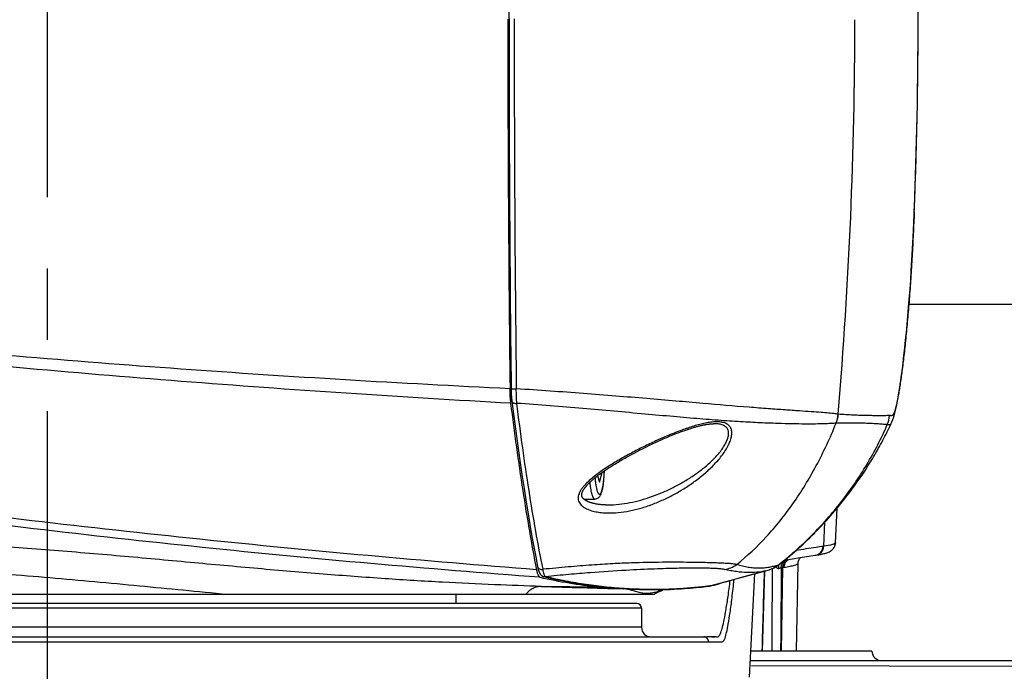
# Model space of a CAD drawing. Header units: millimetres. Extents: x 5828 to 6704, y 123 to 421.
# Tile 41 of 256: x 6409.31 to 6414.49, y 185.85 to 189.28. Entities that reach past the tile are written whole.
import ezdxf
from ezdxf import colors
from ezdxf.entities.mleader import LeaderData, LeaderLine
from ezdxf.math import Vec2, Vec3

# ---------------------------------------------------------------- set-up
doc = ezdxf.new("R2010")
doc.units = ezdxf.units.MM
doc.linetypes.add('CENTER', pattern=[0.6, 0.375, -0.075, 0.075, -0.075])
for name, color, linetype in [('中心线', 7, 'Continuous'), ('外形图', 7, 'Continuous'), ('多重引线', 7, 'Continuous')]:
    doc.layers.add(name, color=color, linetype=linetype)
doc.styles.get("Standard").update_dxf_attribs({"font": 'msyh.ttc'})

msp = doc.modelspace()

# ---------------------------------------------------------------- linework, layer by layer
at = {"layer": '中心线', "linetype": 'CENTER', "ltscale": 5}
msp.add_line((6409.4545, 182.3461), (6409.4545, 196.4975), dxfattribs=at)
at = {"layer": '外形图', "linetype": 'ByBlock'}
for p, q in [((6411.8826, 189.4479), (6411.8825, 189.2037)), ((6414.0351, 189.271), (6414.0349, 189.271)), ((6411.8825, 189.2037), (6411.8827, 188.9599)), ((6411.8827, 188.9599), (6411.8833, 188.7167)), ((6411.8833, 188.7167), (6411.8842, 188.4738)), ((6411.8842, 188.4738), (6411.8856, 188.2309)), ((6414.0122, 188.2135), (6414.0174, 188.3428)), ((6411.8856, 188.2309), (6411.8873, 187.9877)), ((6414.0146, 188.2707), (6414.0144, 188.2707)), ((6414.0086, 188.1362), (6414.0122, 188.2135)), ((6414.0055, 188.0747), (6414.0086, 188.1362)), ((6414.0022, 188.0149), (6414.0055, 188.0747)), ((6411.8873, 187.9877), (6411.8893, 187.7443)), ((6413.999, 187.9616), (6414.0022, 188.0149)), ((6413.9957, 187.9115), (6413.999, 187.9616)), ((6413.9883, 187.8104), (6413.9922, 187.8619)), ((6413.9922, 187.8619), (6413.9957, 187.9115)), ((6413.9848, 187.7659), (6413.9883, 187.8104)), ((6413.9809, 187.7207), (6413.9848, 187.7659)), ((6413.9862, 187.7836), (6415.4877, 187.7836)), ((6413.9862, 187.7836), (6415.4798, 187.7836)), ((6411.8893, 187.7443), (6411.8918, 187.5011)), ((6413.977, 187.6767), (6413.9809, 187.7207)), ((6413.973, 187.6346), (6413.977, 187.6767)), ((6413.969, 187.5945), (6413.973, 187.6346)), ((6413.9618, 187.527), (6413.965, 187.5563)), ((6413.965, 187.5563), (6413.969, 187.5945)), ((6411.8918, 187.5011), (6411.8936, 187.3373)), ((6413.9553, 187.4716), (6413.9585, 187.4989)), ((6413.9585, 187.4989), (6413.9618, 187.527)), ((6413.9519, 187.4449), (6413.9553, 187.4716)), ((6413.9432, 187.3806), (6413.9459, 187.3995)), ((6413.9459, 187.3995), (6413.9485, 187.4187)), ((6413.9485, 187.4187), (6413.9519, 187.4449)), ((6413.9352, 187.3276), (6413.9379, 187.3447)), ((6413.9379, 187.3447), (6413.9406, 187.3623)), ((6413.9406, 187.3623), (6413.9432, 187.3806)), ((6411.8936, 187.3373), (6411.8937, 187.3333)), ((6411.8937, 187.3333), (6411.8938, 187.3292)), ((6411.8938, 187.3292), (6411.8939, 187.3252)), ((6411.8939, 187.3252), (6411.894, 187.3212)), ((6411.894, 187.3212), (6411.8942, 187.3172)), ((6411.8942, 187.3172), (6411.8944, 187.3132)), ((6411.8944, 187.3132), (6411.8946, 187.3092)), ((6411.8946, 187.3092), (6411.8948, 187.3052)), ((6411.8948, 187.3052), (6411.8951, 187.3013)), ((6411.8951, 187.3013), (6411.8954, 187.2974)), ((6411.8954, 187.2974), (6411.8957, 187.2935)), ((6411.8957, 187.2935), (6411.896, 187.2897)), ((6413.9279, 187.2847), (6413.9297, 187.2952)), ((6413.9297, 187.2952), (6413.9316, 187.3058)), ((6413.9316, 187.3058), (6413.9334, 187.3166)), ((6413.9334, 187.3166), (6413.9352, 187.3276)), ((6411.896, 187.2897), (6411.8964, 187.2859)), ((6411.8964, 187.2859), (6411.8967, 187.2821)), ((6411.8967, 187.2821), (6411.8971, 187.2784)), ((6411.8978, 187.2729), (6411.9078, 187.1935)), ((6413.924, 187.2645), (6413.926, 187.2745)), ((6413.926, 187.2745), (6413.9279, 187.2847)), ((6411.9078, 187.1935), (6411.9181, 187.1152)), ((6412.959, 187.1548), (6412.9576, 187.1548)), ((6411.9181, 187.1152), (6411.9286, 187.038)), ((6412.7123, 187.0826), (6412.7263, 187.0885)), ((6412.7263, 187.0885), (6412.7399, 187.0941)), ((6412.7399, 187.0941), (6412.7531, 187.0994)), ((6411.9286, 187.038), (6411.9394, 186.962)), ((6412.5889, 187.0252), (6412.6051, 187.0333)), ((6412.6051, 187.0333), (6412.6212, 187.0411)), ((6412.6212, 187.0411), (6412.6371, 187.0487)), ((6412.6371, 187.0487), (6412.6527, 187.056)), ((6412.6527, 187.056), (6412.6681, 187.0631)), ((6412.6681, 187.0631), (6412.6832, 187.0699)), ((6412.6832, 187.0699), (6412.6979, 187.0764)), ((6412.6979, 187.0764), (6412.7123, 187.0826)), ((6412.5084, 186.9829), (6412.5242, 186.9916)), ((6412.5242, 186.9916), (6412.5402, 187.0001)), ((6412.5402, 187.0001), (6412.5564, 187.0086)), ((6412.5564, 187.0086), (6412.5726, 187.017)), ((6412.5726, 187.017), (6412.5889, 187.0252)), ((6411.9394, 186.962), (6411.9504, 186.8873)), ((6411.9504, 186.8873), (6411.9616, 186.8137)), ((6412.3484, 186.8809), (6412.3586, 186.847)), ((6412.3586, 186.847), (6412.3716, 186.8903)), ((6412.3716, 186.8903), (6412.3609, 186.8903)), ((6412.3716, 186.8903), (6412.3716, 186.8981)), ((6411.9616, 186.8137), (6411.973, 186.7415)), ((6411.973, 186.7415), (6411.9847, 186.6707)), ((6412.2759, 186.7586), (6412.334, 186.7586)), ((6412.39, 186.7276), (6412.3908, 186.7275)), ((6411.9847, 186.6707), (6411.9965, 186.6012)), ((6413.6007, 186.5286), (6413.6093, 186.7111)), ((6413.5389, 186.51), (6413.5449, 186.6373)), ((6411.9965, 186.6012), (6412.0086, 186.5332)), ((6413.4644, 186.5546), (6413.4765, 186.5665)), ((6413.4765, 186.5665), (6413.4891, 186.579)), ((6412.0086, 186.5332), (6412.0167, 186.4888)), ((6413.4179, 186.5106), (6413.4294, 186.5213)), ((6413.4294, 186.5213), (6413.441, 186.5321)), ((6413.441, 186.5321), (6413.4526, 186.5432)), ((6413.4526, 186.5432), (6413.4644, 186.5546)), ((6412.0167, 186.4888), (6412.0249, 186.445)), ((6413.3587, 186.4587), (6413.3709, 186.4691)), ((6413.3709, 186.4691), (6413.3829, 186.4794)), ((6413.3829, 186.4794), (6413.3947, 186.4898)), ((6413.3947, 186.4898), (6413.4063, 186.5002)), ((6413.4063, 186.5002), (6413.4179, 186.5106)), ((6413.4936, 186.4624), (6413.4974, 186.463)), ((6412.0249, 186.445), (6412.0332, 186.402)), ((6413.305, 186.415), (6413.3137, 186.4219)), ((6413.3334, 186.4377), (6413.3462, 186.4482)), ((6413.3462, 186.4482), (6413.3587, 186.4587)), ((6413.3956, 185.9586), (6413.4037, 186.4212)), ((6412.9332, 186.3004), (6413.2123, 186.3758)), ((6413.1006, 186.3454), (6413.1713, 186.3647)), ((6413.1479, 185.8216), (6413.1763, 186.366)), ((6413.2123, 186.3758), (6413.2336, 186.3814)), ((6413.2157, 185.9586), (6413.228, 186.38)), ((6413.2336, 186.3814), (6413.2451, 186.3846)), ((6413.2451, 186.3846), (6413.2507, 186.3863)), ((6413.2507, 186.3863), (6413.2541, 186.3874)), ((6413.3164, 185.9586), (6413.3239, 186.3986)), ((6413.3239, 186.3986), (6413.3295, 186.3994)), ((6412.9684, 186.3078), (6412.9863, 186.3131)), ((6412.9863, 186.3131), (6413.0054, 186.3187)), ((6413.0054, 186.3187), (6413.022, 186.3234)), ((6413.022, 186.3234), (6413.0525, 186.3321)), ((6413.0525, 186.3321), (6413.1006, 186.3454)), ((6406.3234, 186.2586), (6412.6482, 186.2586)), ((6411.6045, 186.2086), (6411.6045, 186.2586)), ((6412.6897, 186.2785), (6412.6907, 186.2788)), ((6412.5545, 186.2086), (6406.3545, 186.2086)), ((6412.5795, 186.1836), (6406.3295, 186.1836)), ((6412.5795, 186.1836), (6412.5795, 186.0836)), ((6412.5795, 186.0836), (6406.3295, 186.0836)), ((6406.2436, 186.0072), (6412.9326, 186.0072)), ((6406.2686, 186.0336), (6412.925, 186.0337)), ((6412.9077, 186.0336), (6412.9217, 186.0337)), ((6412.9217, 186.0337), (6412.9236, 186.0337)), ((6412.925, 186.0337), (6412.9236, 186.0337)), ((6412.9496, 186.0333), (6412.925, 186.0337)), ((6412.9652, 186.0337), (6412.9333, 186.0336)), ((6412.9496, 186.0333), (6412.95, 186.0333)), ((6412.9652, 186.0337), (6412.9648, 186.0337)), ((6412.9731, 186.0335), (6412.9652, 186.0337)), ((6413.7921, 185.9586), (6413.1551, 185.9586)), ((6413.1525, 185.9086), (6414.832, 185.9086)), ((6413.1585, 185.8834), (6414.8561, 185.8775))]:
    msp.add_line(p, q, dxfattribs=at)
for points in [[(6414.0351, 189.271), (6414.035, 189.3431), (6414.0347, 189.4155), (6414.0342, 189.4879), (6414.0335, 189.5603), (6414.0326, 189.6325), (6414.0315, 189.7043), (6414.0301, 189.7757), (6414.0286, 189.8465), (6414.0269, 189.9169), (6414.025, 189.9872), (6414.0229, 190.0576), (6414.0205, 190.1282), (6414.018, 190.1994), (6414.0144, 190.2914)], [(6414.0174, 188.3428), (6414.02, 188.4141), (6414.0223, 188.4849), (6414.0245, 188.5554), (6414.0265, 188.6257), (6414.0282, 188.6961), (6414.0298, 188.7669), (6414.0312, 188.8382), (6414.0323, 188.91), (6414.0333, 188.9821), (6414.0341, 189.0544), (6414.0346, 189.1267), (6414.035, 189.199), (6414.0351, 189.271)], [(6411.8971, 187.2784), (6411.8973, 187.2765), (6411.8978, 187.2729)], [(6413.8943, 187.1598), (6413.8951, 187.1616), (6413.896, 187.1636), (6413.8969, 187.1656), (6413.8978, 187.1677), (6413.8986, 187.1698), (6413.8994, 187.1719), (6413.9002, 187.1739), (6413.901, 187.1761), (6413.9019, 187.1783), (6413.9027, 187.1806), (6413.9035, 187.1831), (6413.9044, 187.1856), (6413.9053, 187.1882), (6413.9062, 187.191), (6413.907, 187.1938), (6413.9079, 187.1967), (6413.9088, 187.1998), (6413.9097, 187.203), (6413.9107, 187.2063), (6413.9116, 187.2097), (6413.9126, 187.2133), (6413.9135, 187.2171), (6413.9145, 187.221), (6413.9155, 187.2251), (6413.9166, 187.2295), (6413.9176, 187.2342), (6413.9187, 187.2391), (6413.9199, 187.2442), (6413.921, 187.2494), (6413.922, 187.2546), (6413.924, 187.2645)], [(6412.7531, 187.0994), (6412.7658, 187.1044), (6412.772, 187.1068), (6412.7782, 187.1092), (6412.7842, 187.1114), (6412.7901, 187.1136), (6412.7959, 187.1157), (6412.8016, 187.1178), (6412.8072, 187.1198), (6412.8127, 187.1217), (6412.818, 187.1235), (6412.8233, 187.1253), (6412.8285, 187.127), (6412.8336, 187.1287), (6412.8385, 187.1303), (6412.8434, 187.1318), (6412.8482, 187.1333), (6412.8529, 187.1347), (6412.8574, 187.136), (6412.8619, 187.1373), (6412.8663, 187.1385), (6412.8706, 187.1397), (6412.8748, 187.1409), (6412.8789, 187.1419), (6412.8829, 187.143), (6412.8869, 187.1439), (6412.8907, 187.1448), (6412.8945, 187.1457), (6412.8981, 187.1465), (6412.9017, 187.1473), (6412.9052, 187.1481), (6412.9087, 187.1488), (6412.912, 187.1494), (6412.9153, 187.15), (6412.9184, 187.1506), (6412.9215, 187.1511), (6412.9246, 187.1516), (6412.9275, 187.152), (6412.9304, 187.1524), (6412.9332, 187.1528), (6412.936, 187.1532), (6412.9387, 187.1535), (6412.9413, 187.1537), (6412.9438, 187.154), (6412.9463, 187.1542), (6412.9487, 187.1544), (6412.951, 187.1545), (6412.9533, 187.1546), (6412.9555, 187.1547), (6412.9576, 187.1548)], [(6413.4891, 186.579), (6413.4955, 186.5855), (6413.5021, 186.5923), (6413.509, 186.5994), (6413.5161, 186.6068), (6413.5235, 186.6146), (6413.5312, 186.6227), (6413.5391, 186.6313), (6413.5474, 186.6403), (6413.5561, 186.6498), (6413.5651, 186.6599), (6413.5746, 186.6707), (6413.5848, 186.6823), (6413.5955, 186.6948), (6413.6064, 186.7077), (6413.6171, 186.7205), (6413.6273, 186.733), (6413.637, 186.745), (6413.6463, 186.7567), (6413.6553, 186.7681), (6413.6639, 186.7793), (6413.6722, 186.7902), (6413.6803, 186.801), (6413.6883, 186.8117), (6413.696, 186.8222), (6413.7036, 186.8327), (6413.7111, 186.8432), (6413.7184, 186.8536), (6413.7257, 186.864), (6413.7328, 186.8745), (6413.7399, 186.8849), (6413.7469, 186.8954), (6413.7539, 186.9059), (6413.7607, 186.9165), (6413.7675, 186.9271), (6413.7743, 186.9377), (6413.7809, 186.9483), (6413.7875, 186.959), (6413.794, 186.9698), (6413.8004, 186.9805), (6413.8068, 186.9913), (6413.813, 187.0021), (6413.8192, 187.0129), (6413.8254, 187.0238), (6413.8314, 187.0347), (6413.8374, 187.0456), (6413.8433, 187.0565), (6413.8491, 187.0675), (6413.8548, 187.0785), (6413.8604, 187.0895), (6413.866, 187.1005), (6413.8714, 187.1115), (6413.8768, 187.1225), (6413.8821, 187.1335), (6413.8873, 187.1445), (6413.8924, 187.1556), (6413.8943, 187.1598)], [(6412.39, 186.7276), (6412.3857, 186.7277), (6412.3812, 186.7279), (6412.3768, 186.7281), (6412.3725, 186.7284), (6412.3683, 186.7288), (6412.3642, 186.7292), (6412.3602, 186.7296), (6412.3563, 186.73), (6412.3525, 186.7305), (6412.3488, 186.7311), (6412.3452, 186.7316), (6412.3418, 186.7322), (6412.3384, 186.7329), (6412.3351, 186.7335), (6412.332, 186.7342), (6412.3289, 186.7349), (6412.326, 186.7356), (6412.3231, 186.7363), (6412.3204, 186.7371), (6412.3177, 186.7378), (6412.3151, 186.7386), (6412.3127, 186.7394), (6412.3104, 186.7401), (6412.3081, 186.7409), (6412.3059, 186.7417), (6412.3038, 186.7426), (6412.3017, 186.7434), (6412.2998, 186.7442), (6412.298, 186.745), (6412.2962, 186.7458), (6412.2945, 186.7466), (6412.2929, 186.7474), (6412.2913, 186.7482), (6412.2898, 186.749), (6412.2884, 186.7498), (6412.2871, 186.7506), (6412.2858, 186.7514), (6412.2845, 186.7521), (6412.2834, 186.7529), (6412.2822, 186.7537), (6412.2812, 186.7544), (6412.2801, 186.7552), (6412.2791, 186.7559), (6412.2782, 186.7567), (6412.2773, 186.7574), (6412.2765, 186.7581), (6412.2757, 186.7588), (6412.2749, 186.7595), (6412.2742, 186.7602), (6412.2735, 186.7609), (6412.2729, 186.7616), (6412.2722, 186.7623), (6412.2716, 186.763), (6412.2711, 186.7637), (6412.2705, 186.7644), (6412.27, 186.7651), (6412.2695, 186.7658), (6412.2691, 186.7665), (6412.2686, 186.7672), (6412.2682, 186.7679), (6412.2678, 186.7686), (6412.2675, 186.7694), (6412.2671, 186.7701), (6412.2668, 186.7709), (6412.2665, 186.7717), (6412.2662, 186.7725), (6412.266, 186.7733), (6412.2658, 186.7741), (6412.2656, 186.7749), (6412.2654, 186.7757), (6412.2653, 186.7765), (6412.2652, 186.7772), (6412.2652, 186.778), (6412.2651, 186.7787), (6412.2651, 186.7795), (6412.2651, 186.7802), (6412.2651, 186.7809), (6412.2652, 186.7816), (6412.2652, 186.7824), (6412.2653, 186.7831), (6412.2654, 186.7838), (6412.2655, 186.7845), (6412.2656, 186.7853), (6412.2658, 186.786), (6412.2659, 186.7868), (6412.2661, 186.7876), (6412.2663, 186.7884), (6412.2665, 186.7892), (6412.2668, 186.7901), (6412.267, 186.7909), (6412.2673, 186.7918), (6412.2676, 186.7926), (6412.2679, 186.7935), (6412.2683, 186.7944), (6412.2687, 186.7954), (6412.2691, 186.7963), (6412.2695, 186.7973), (6412.27, 186.7983), (6412.2705, 186.7994), (6412.271, 186.8004), (6412.2715, 186.8015), (6412.2721, 186.8026), (6412.2728, 186.8038), (6412.2734, 186.8049), (6412.2741, 186.8061), (6412.2749, 186.8074), (6412.2757, 186.8087), (6412.2765, 186.81), (6412.2774, 186.8113), (6412.2783, 186.8126), (6412.2793, 186.814), (6412.2803, 186.8155), (6412.2814, 186.817), (6412.2825, 186.8185), (6412.2837, 186.8201), (6412.285, 186.8217), (6412.2863, 186.8233), (6412.2877, 186.825), (6412.2892, 186.8267), (6412.2907, 186.8285), (6412.2923, 186.8303), (6412.294, 186.8322), (6412.2958, 186.8341), (6412.2976, 186.8361), (6412.2996, 186.8382), (6412.3016, 186.8402), (6412.3037, 186.8424), (6412.306, 186.8446), (6412.3083, 186.8468), (6412.3107, 186.8491), (6412.3133, 186.8515), (6412.316, 186.854), (6412.3187, 186.8565), (6412.3216, 186.859), (6412.3247, 186.8616), (6412.3278, 186.8643), (6412.3311, 186.8671), (6412.3345, 186.8699), (6412.3381, 186.8728), (6412.3418, 186.8758), (6412.3456, 186.8788), (6412.3497, 186.8819), (6412.3538, 186.8851), (6412.3581, 186.8883), (6412.3626, 186.8916), (6412.3672, 186.895), (6412.372, 186.8984), (6412.3769, 186.9019), (6412.3821, 186.9055), (6412.3873, 186.9091), (6412.3928, 186.9128), (6412.3984, 186.9166), (6412.4042, 186.9204), (6412.4102, 186.9243), (6412.4163, 186.9283), (6412.4226, 186.9323), (6412.429, 186.9363), (6412.4356, 186.9404), (6412.4423, 186.9445), (6412.4491, 186.9487), (6412.4561, 186.9529), (6412.4633, 186.9571), (6412.4705, 186.9614), (6412.4779, 186.9657), (6412.4854, 186.97), (6412.493, 186.9743), (6412.5007, 186.9786), (6412.5084, 186.9829)], [(6413.4974, 186.463), (6413.5053, 186.4643), (6413.5132, 186.4657), (6413.5205, 186.467), (6413.5273, 186.4684), (6413.5336, 186.4697), (6413.5395, 186.4711), (6413.5449, 186.4725), (6413.5499, 186.474), (6413.5547, 186.4755), (6413.5594, 186.4772), (6413.5639, 186.4791), (6413.5685, 186.4813), (6413.5733, 186.484), (6413.5782, 186.4873), (6413.5834, 186.4917), (6413.5886, 186.4973), (6413.5935, 186.5044), (6413.5975, 186.513), (6413.6, 186.5224), (6413.6007, 186.5287)], [(6413.2541, 186.3874), (6413.2571, 186.3884), (6413.2601, 186.3895), (6413.2631, 186.3907), (6413.266, 186.3919), (6413.2689, 186.3932), (6413.2718, 186.3945), (6413.2746, 186.3958), (6413.2773, 186.3972), (6413.2801, 186.3986), (6413.2828, 186.4001), (6413.2854, 186.4016), (6413.288, 186.4032), (6413.2905, 186.4048), (6413.293, 186.4064), (6413.2955, 186.408), (6413.298, 186.4097), (6413.3003, 186.4114), (6413.3027, 186.4132), (6413.305, 186.415)], [(6413.3137, 186.4219), (6413.3204, 186.4272), (6413.3334, 186.4377)], [(6413.3334, 186.4377), (6413.4141, 186.4506), (6413.4936, 186.4624)], [(6413.4037, 186.4212), (6413.4044, 186.4284), (6413.4067, 186.437), (6413.4103, 186.4443), (6413.4142, 186.4498), (6413.4151, 186.4507)], [(6412.0332, 186.402), (6412.0335, 186.4004), (6412.0338, 186.3989), (6412.0341, 186.3973), (6412.0345, 186.3957), (6412.0348, 186.3942), (6412.0352, 186.3926), (6412.0356, 186.391), (6412.036, 186.3895), (6412.0364, 186.3879), (6412.0368, 186.3863), (6412.0373, 186.3848), (6412.0378, 186.3832), (6412.0383, 186.3816), (6412.0388, 186.38), (6412.0394, 186.3785), (6412.04, 186.3769), (6412.0406, 186.3754), (6412.0412, 186.374), (6412.0417, 186.3727), (6412.0423, 186.3715), (6412.0429, 186.3703), (6412.0434, 186.3693), (6412.044, 186.3683), (6412.0445, 186.3673), (6412.0451, 186.3664), (6412.0457, 186.3655), (6412.0462, 186.3646), (6412.0468, 186.3638), (6412.0473, 186.363), (6412.0479, 186.3623), (6412.0485, 186.3616), (6412.0491, 186.3609), (6412.0497, 186.3602), (6412.0503, 186.3595), (6412.0509, 186.3589), (6412.0515, 186.3583), (6412.0521, 186.3578), (6412.0527, 186.3572), (6412.0533, 186.3567), (6412.0539, 186.3562), (6412.0545, 186.3557), (6412.0551, 186.3552), (6412.0558, 186.3548), (6412.0564, 186.3543), (6412.0571, 186.3539), (6412.0577, 186.3535), (6412.0584, 186.3532), (6412.0591, 186.3528), (6412.0597, 186.3525), (6412.0604, 186.3521), (6412.0611, 186.3518), (6412.0618, 186.3515), (6412.0625, 186.3513), (6412.0632, 186.351), (6412.0639, 186.3508), (6412.0647, 186.3505), (6412.0654, 186.3503), (6412.0661, 186.3502)], [(6412.0661, 186.3502), (6412.0901, 186.3446), (6412.1142, 186.3393), (6412.1382, 186.3342), (6412.1622, 186.3293), (6412.1862, 186.3247), (6412.2102, 186.3203), (6412.2341, 186.3162), (6412.258, 186.3123), (6412.2819, 186.3086), (6412.3058, 186.3052), (6412.3297, 186.302), (6412.3535, 186.299), (6412.3774, 186.2963), (6412.4012, 186.2938), (6412.4251, 186.2916), (6412.4489, 186.2896), (6412.4728, 186.2878), (6412.4968, 186.2862), (6412.5207, 186.2849), (6412.5447, 186.2838), (6412.5687, 186.283), (6412.5927, 186.2824), (6412.6167, 186.282), (6412.6407, 186.2818), (6412.6643, 186.2819), (6412.6875, 186.2822)], [(6412.9304, 186.2998), (6412.9372, 186.3008), (6412.9438, 186.302), (6412.9502, 186.3033), (6412.9565, 186.3047), (6412.9625, 186.3062), (6412.9684, 186.3078)], [(6412.6482, 186.2586), (6412.649, 186.2592), (6412.6505, 186.2602), (6412.6519, 186.2611), (6412.6533, 186.262), (6412.6547, 186.2628), (6412.656, 186.2637), (6412.6574, 186.2645), (6412.6587, 186.2652), (6412.66, 186.266), (6412.6613, 186.2667), (6412.6626, 186.2673), (6412.6638, 186.268), (6412.665, 186.2686), (6412.6662, 186.2692), (6412.6674, 186.2698), (6412.6686, 186.2704), (6412.6697, 186.2709), (6412.6709, 186.2714), (6412.672, 186.2719), (6412.6731, 186.2724), (6412.6742, 186.2729), (6412.6752, 186.2733), (6412.6763, 186.2738), (6412.6773, 186.2742), (6412.6783, 186.2746), (6412.6794, 186.275), (6412.6803, 186.2754), (6412.6813, 186.2757), (6412.6823, 186.2761), (6412.6833, 186.2764), (6412.6842, 186.2767), (6412.6851, 186.2771), (6412.6861, 186.2774), (6412.687, 186.2777), (6412.6879, 186.2779), (6412.6888, 186.2782), (6412.6897, 186.2785)], [(6412.6875, 186.2822), (6412.7098, 186.2827), (6412.7309, 186.2834), (6412.751, 186.2843), (6412.77, 186.2853), (6412.7882, 186.2864), (6412.8056, 186.2876), (6412.8222, 186.2889), (6412.8381, 186.2902), (6412.8816, 186.2941)], [(6412.8816, 186.2941), (6412.8948, 186.2953), (6412.9074, 186.2967), (6412.9193, 186.2982), (6412.9304, 186.2998)]]:
    msp.add_lwpolyline(points, dxfattribs=at)
for centre, radius, start, end in [((6389.2614, 189.2794), 24.7735, 359.9806, 2.29475), ((6570.4025, 189.2712), 158.5261, 179.995508, 180.698428), ((6572.2016, 189.23), 160.3188, 179.980327, 180.675624), ((6577.3102, 189.2576), 165.4003, 179.99047, 180.664987), ((6389.0256, 189.2886), 24.6766, 355.15643, 359.9814), ((6389.2615, 189.2792), 24.7734, 357.66694, 359.98109), ((6413.4641, 187.2178), 0.1506, 336.2916, 355.1293), ((6413.4649, 187.2176), 0.1505, 336.4208, 355.1685), ((6413.7351, 187.2101), 0.1502, 336.4741, 355.198), ((6412.9633, 186.9498), 0.205, 89.0651, 91.1906), ((6412.9764, 186.9681), 0.1967, 88.9959, 91.248), ((6413.4862, 186.5105), 0.0487, 278.7492, 284.0259), ((6413.4024, 187.3819), 0.8825, 278.6591, 278.8995), ((6412.9936, 186.5356), 0.1493, 278.564, 305.7582), ((6413.2061, 186.5291), 0.1496, 287.3398, 307.9427), ((6413.2065, 186.5291), 0.1495, 288.5571, 307.9615), ((6413.2912, 186.4308), 0.0208, 289.4361, 290.5138), ((6412.7618, 190.1606), 3.8038, 278.3609, 278.4974), ((6412.614, 188.8407), 2.5576, 257.1608, 264.1311), ((6412.908, 186.5165), 0.2172, 285.0069, 285.6158), ((6412.9101, 186.509), 0.2094, 285.6137, 286.6175), ((6412.7546, 255.2812), 68.9859, 269.417109, 269.666017), ((6413.7705, 238.885), 52.6142, 268.12909, 268.59844), ((6412.6045, 188.7599), 2.4763, 264.1573, 267.2123), ((6412.9268, 186.3237), 0.0243, 278.6385, 285.4552), ((6412.5545, 186.1836), 0.025, 0, 90), ((6412.6295, 186.0836), 0.05, 180, 270), ((6412.9077, 186.0086), 0.025, 356.8197, 89.9645), ((6413.8421, 185.9586), 0.05, 180, 270)]:
    msp.add_arc(centre, radius, start, end, dxfattribs=at)
for points, knots in [([(6414.0144, 188.2707), (6414.0128, 188.2314), (6414.0094, 188.1529), (6414.0034, 188.0358), (6413.9964, 187.921), (6413.9883, 187.81), (6413.9795, 187.7044), (6413.9701, 187.6056), (6413.9603, 187.5151), (6413.9504, 187.4343), (6413.9418, 187.3735), (6413.9351, 187.3306), (6413.9303, 187.3028), (6413.9256, 187.2782), (6413.9211, 187.2569), (6413.9168, 187.2389), (6413.9128, 187.2244), (6413.9093, 187.2145), (6413.9066, 187.2083), (6413.9048, 187.2047), (6413.903, 187.202), (6413.9008, 187.1994), (6413.8985, 187.1977), (6413.8961, 187.197), (6413.8939, 187.1968), (6413.8912, 187.1971), (6413.888, 187.1976), (6413.8858, 187.1976), (6413.8847, 187.1976)], [0, 0, 0, 0, 0.107612, 0.214878, 0.320461, 0.422299, 0.519217, 0.610207, 0.693676, 0.768135, 0.832895, 0.861397, 0.887139, 0.909992, 0.929856, 0.946666, 0.960404, 0.97111, 0.97537, 0.978954, 0.98192, 0.984356, 0.988069, 0.989621, 0.991103, 0.99404, 0.997004, 1, 1, 1, 1]), ([(6411.893, 187.2621), (6411.6037, 187.2781), (6411.0254, 187.3132), (6410.1586, 187.3758), (6409.2924, 187.4488), (6408.4271, 187.5321), (6407.5627, 187.6256), (6406.6995, 187.7291), (6405.9811, 187.8235), (6405.4071, 187.9041), (6405.1203, 187.9462), (6404.977, 187.9678)], [0, 0, 0, 0, 0.124952, 0.249924, 0.374914, 0.499918, 0.624931, 0.749951, 0.874974, 0.937487, 1, 1, 1, 1]), ([(6411.8881, 187.339), (6411.5993, 187.3528), (6411.0216, 187.3838), (6410.1557, 187.4407), (6409.2903, 187.5081), (6408.4258, 187.5857), (6407.5621, 187.6733), (6406.6994, 187.7703), (6405.9814, 187.8589), (6405.4076, 187.9343), (6405.1209, 187.9736), (6404.9776, 187.9938)], [0, 0, 0, 0, 0.124949, 0.249921, 0.374912, 0.499918, 0.624933, 0.749954, 0.874977, 0.937488, 1, 1, 1, 1]), ([(6412.0457, 186.347), (6411.4525, 186.3906), (6410.2674, 186.4952), (6408.7905, 186.6703), (6407.6126, 186.8372), (6406.4373, 187.0221), (6405.5591, 187.181), (6404.9755, 187.2957)], [0, 0, 0, 0, 0.249978, 0.499974, 0.624979, 0.749987, 1, 1, 1, 1]), ([(6412.0286, 186.3869), (6411.4373, 186.4321), (6410.2558, 186.5386), (6408.7831, 186.712), (6407.6081, 186.8747), (6406.7286, 187.0088), (6405.8511, 187.1553), (6405.2675, 187.2611), (6404.9761, 187.3161)], [0, 0, 0, 0, 0.249989, 0.499987, 0.624991, 0.749994, 0.874997, 1, 1, 1, 1]), ([(6411.893, 187.2619), (6411.8915, 187.2741), (6411.8892, 187.2997), (6411.8883, 187.3254), (6411.8881, 187.3388)], [0, 0, 0, 0, 0.475824, 1, 1, 1, 1]), ([(6411.8936, 187.3393), (6411.8936, 187.3392), (6411.8939, 187.3391), (6411.8943, 187.3389), (6411.8948, 187.3388), (6411.8953, 187.3387), (6411.896, 187.3386), (6411.8969, 187.3385), (6411.8978, 187.3385), (6411.8989, 187.3384), (6411.9003, 187.3383), (6411.9021, 187.3382), (6411.9044, 187.3381), (6411.9073, 187.338), (6411.9107, 187.3379), (6411.9142, 187.3379), (6411.9176, 187.3379), (6411.9199, 187.338), (6411.9211, 187.338)], [0, 0, 0, 0, 0.015054, 0.030679, 0.046311, 0.061945, 0.093212, 0.12448, 0.155749, 0.187017, 0.249554, 0.312091, 0.374628, 0.499702, 0.624777, 0.749851, 0.874925, 1, 1, 1, 1]), ([(6411.898, 187.276), (6411.8967, 187.286), (6411.8949, 187.3072), (6411.8941, 187.3285), (6411.894, 187.3396)], [0, 0, 0, 0, 0.475869, 1, 1, 1, 1]), ([(6413.6141, 187.205), (6413.6074, 187.2061), (6413.5961, 187.2077), (6413.5794, 187.2094), (6413.5561, 187.2115), (6413.5203, 187.2143), (6413.469, 187.2179), (6413.4061, 187.2223), (6413.3309, 187.2275), (6413.2428, 187.2338), (6413.0983, 187.2448), (6412.9359, 187.2587), (6412.7563, 187.2743), (6412.6038, 187.2873), (6412.4418, 187.3005), (6412.2726, 187.3137), (6412.0983, 187.3269), (6411.9805, 187.3347), (6411.9211, 187.338)], [0, 0, 0, 0, 0.012022, 0.020104, 0.029644, 0.053325, 0.083488, 0.120513, 0.164782, 0.216683, 0.276557, 0.420729, 0.5045, 0.595047, 0.69117, 0.791519, 0.894823, 1, 1, 1, 1]), ([(6411.9239, 187.2617), (6411.9229, 187.2738), (6411.9215, 187.2992), (6411.9211, 187.3247), (6411.9211, 187.338)], [0, 0, 0, 0, 0.475912, 1, 1, 1, 1]), ([(6412.0287, 186.3867), (6412.0157, 186.4542), (6411.9905, 186.5929), (6411.9429, 186.8844), (6411.912, 187.1088), (6411.893, 187.2619)], [0, 0, 0, 0, 0.232799, 0.477502, 1, 1, 1, 1]), ([(6411.8978, 187.2729), (6411.8979, 187.2716), (6411.8989, 187.2691), (6411.9016, 187.2663), (6411.9049, 187.2643), (6411.9085, 187.2629), (6411.9123, 187.262), (6411.9175, 187.2614), (6411.9214, 187.2615), (6411.9239, 187.2617)], [0, 0, 0, 0, 0.124278, 0.249042, 0.374098, 0.499272, 0.624496, 0.749742, 1, 1, 1, 1]), ([(6412.0617, 186.3888), (6412.0482, 186.4558), (6412.0222, 186.5938), (6411.9867, 186.8067), (6411.9536, 187.0306), (6411.9336, 187.1836), (6411.9239, 187.2617)], [0, 0, 0, 0, 0.231917, 0.476422, 0.732707, 1, 1, 1, 1]), ([(6413.6019, 187.1572), (6413.5987, 187.157), (6413.5914, 187.1565), (6413.5794, 187.1558), (6413.5649, 187.1552), (6413.5407, 187.1542), (6413.5039, 187.1533), (6413.4516, 187.1529), (6413.388, 187.1536), (6413.3125, 187.1554), (6413.2245, 187.1585), (6413.1237, 187.1635), (6413.0098, 187.1707), (6412.8831, 187.1804), (6412.7443, 187.1923), (6412.539, 187.2109), (6412.3229, 187.2306), (6412.0983, 187.2498), (6411.9824, 187.2582), (6411.9239, 187.2617)], [0, 0, 0, 0, 0.005809, 0.012964, 0.021528, 0.031553, 0.056176, 0.087175, 0.124879, 0.169648, 0.221849, 0.281794, 0.349645, 0.425315, 0.508388, 0.598089, 0.792852, 0.895436, 1, 1, 1, 1]), ([(6413.8847, 187.1976), (6413.8803, 187.1974), (6413.8712, 187.1972), (6413.8524, 187.197), (6413.8277, 187.197), (6413.7967, 187.1971), (6413.7639, 187.1975), (6413.7292, 187.1985), (6413.6927, 187.2), (6413.6544, 187.202), (6413.6282, 187.2038), (6413.6149, 187.2049)], [0, 0, 0, 0, 0.049694, 0.101034, 0.208857, 0.323586, 0.44517, 0.573586, 0.708858, 0.850998, 1, 1, 1, 1]), ([(6412.9721, 187.1648), (6412.9629, 187.1646), (6412.944, 187.163), (6412.9151, 187.1581), (6412.8852, 187.1511), (6412.8435, 187.1394), (6412.7906, 187.1213), (6412.7266, 187.0961), (6412.6622, 187.068), (6412.5978, 187.0376), (6412.534, 187.0051), (6412.4817, 186.9763), (6412.4405, 186.9521), (6412.4102, 186.9334), (6412.3805, 186.9139), (6412.3517, 186.8937), (6412.3242, 186.8725), (6412.2985, 186.8502), (6412.279, 186.8303), (6412.2656, 186.8134), (6412.2572, 186.8004), (6412.2507, 186.7871), (6412.2467, 186.7736), (6412.2458, 186.7602), (6412.2483, 186.7474), (6412.2541, 186.7359), (6412.2624, 186.726), (6412.2726, 186.7175), (6412.2883, 186.7078), (6412.3104, 186.6987), (6412.3387, 186.6914), (6412.3685, 186.687), (6412.3888, 186.6858), (6412.399, 186.6855)], [0, 0, 0, 0, 0.026374, 0.05456, 0.084191, 0.114959, 0.178981, 0.245244, 0.312873, 0.381295, 0.450106, 0.518973, 0.553327, 0.587563, 0.621618, 0.655404, 0.688793, 0.721575, 0.753386, 0.768748, 0.783596, 0.797794, 0.811236, 0.823942, 0.836152, 0.848254, 0.860569, 0.873249, 0.886317, 0.913432, 0.941588, 0.970501, 1, 1, 1, 1]), ([(6412.3908, 186.7275), (6412.4096, 186.7271), (6412.4477, 186.7285), (6412.5047, 186.7361), (6412.562, 186.7488), (6412.6192, 186.7658), (6412.6759, 186.7869), (6412.7319, 186.8118), (6412.7868, 186.8403), (6412.8401, 186.8725), (6412.8912, 186.9083), (6412.9311, 186.9414), (6412.9607, 186.9699), (6412.9812, 186.992), (6412.9996, 187.0148), (6413.0154, 187.038), (6413.026, 187.0578), (6413.0323, 187.0735), (6413.0356, 187.0847), (6413.0376, 187.0956), (6413.0381, 187.1058), (6413.0369, 187.1154), (6413.0342, 187.1241), (6413.0298, 187.1318), (6413.0239, 187.1383), (6413.0167, 187.1436), (6413.0083, 187.1478), (6412.999, 187.1509), (6412.9851, 187.1539), (6412.9741, 187.1547), (6412.9666, 187.1548)], [0, 0, 0, 0, 0.063342, 0.128035, 0.193934, 0.260939, 0.32894, 0.397802, 0.467363, 0.537412, 0.607636, 0.677488, 0.711986, 0.745927, 0.778995, 0.810737, 0.840529, 0.85447, 0.867645, 0.879986, 0.891477, 0.902181, 0.91227, 0.922009, 0.931717, 0.941681, 0.952119, 0.96315, 0.974819, 1, 1, 1, 1]), ([(6412.399, 186.6855), (6412.4185, 186.685), (6412.458, 186.6866), (6412.5173, 186.6955), (6412.5769, 186.7101), (6412.6363, 186.73), (6412.6952, 186.7545), (6412.7533, 186.7835), (6412.81, 186.8168), (6412.8648, 186.8542), (6412.9167, 186.8957), (6412.9567, 186.9337), (6412.9858, 186.9661), (6413.0057, 186.9911), (6413.0231, 187.0165), (6413.0376, 187.0421), (6413.0467, 187.0636), (6413.0517, 187.0804), (6413.0541, 187.0922), (6413.0551, 187.1035), (6413.0547, 187.1142), (6413.0528, 187.124), (6413.0494, 187.1329), (6413.0445, 187.1407), (6413.0383, 187.1474), (6413.0308, 187.1529), (6413.0222, 187.1573), (6413.0127, 187.1606), (6412.9986, 187.1638), (6412.9874, 187.1646), (6412.9798, 187.1648)], [0, 0, 0, 0, 0.062437, 0.126498, 0.192072, 0.259074, 0.327379, 0.396822, 0.46719, 0.538205, 0.609456, 0.68024, 0.715097, 0.749267, 0.782392, 0.813979, 0.843409, 0.857119, 0.870057, 0.882182, 0.893512, 0.904118, 0.914167, 0.923885, 0.933537, 0.943373, 0.953592, 0.964321, 0.975628, 1, 1, 1, 1]), ([(6413.0809, 186.4144), (6413.1361, 186.4587), (6413.2423, 186.5589), (6413.3823, 186.7342), (6413.505, 186.9353), (6413.5724, 187.0813), (6413.6028, 187.1573)], [0, 0, 0, 0, 0.231402, 0.475398, 0.731903, 1, 1, 1, 1]), ([(6413.2985, 186.4112), (6413.3295, 186.4354), (6413.3901, 186.4857), (6413.5048, 186.5938), (6413.6354, 186.7421), (6413.7468, 186.9052), (6413.8232, 187.043), (6413.857, 187.1141), (6413.8728, 187.1502)], [0, 0, 0, 0, 0.124898, 0.249839, 0.500003, 0.750158, 0.875095, 1, 1, 1, 1]), ([(6413.8728, 187.1502), (6413.8685, 187.1504), (6413.8597, 187.151), (6413.8415, 187.1525), (6413.8175, 187.1541), (6413.7871, 187.1557), (6413.7546, 187.157), (6413.7199, 187.1581), (6413.683, 187.1587), (6413.6437, 187.1584), (6413.6168, 187.1577), (6413.6028, 187.1573)], [0, 0, 0, 0, 0.047807, 0.097479, 0.202534, 0.315248, 0.435668, 0.563931, 0.700367, 0.845504, 1, 1, 1, 1]), ([(6413.8943, 187.1598), (6413.8934, 187.1578), (6413.8921, 187.1551), (6413.8899, 187.152), (6413.8882, 187.15), (6413.8863, 187.1487), (6413.8844, 187.1481), (6413.8827, 187.148), (6413.8805, 187.1484), (6413.878, 187.1492), (6413.8754, 187.1499), (6413.8737, 187.1502), (6413.8728, 187.1502)], [0, 0, 0, 0, 0.235888, 0.327298, 0.403589, 0.521736, 0.570927, 0.617606, 0.710535, 0.806139, 0.902777, 1, 1, 1, 1]), ([(6412.334, 186.7586), (6412.3375, 186.7586), (6412.3444, 186.7599), (6412.353, 186.7648), (6412.3591, 186.7711), (6412.3636, 186.7779), (6412.367, 186.785), (6412.3708, 186.7954), (6412.3748, 186.8104), (6412.3785, 186.8308), (6412.3814, 186.8542), (6412.3835, 186.88), (6412.3843, 186.898), (6412.3846, 186.9072)], [0, 0, 0, 0, 0.063099, 0.121354, 0.172632, 0.219074, 0.264414, 0.311501, 0.41668, 0.539816, 0.680334, 0.835177, 1, 1, 1, 1]), ([(6412.335, 186.8703), (6412.3355, 186.8634), (6412.3368, 186.8503), (6412.3393, 186.832), (6412.3419, 186.8182), (6412.3442, 186.8085), (6412.3459, 186.8024), (6412.3477, 186.7971), (6412.3496, 186.7927), (6412.3515, 186.7891), (6412.3535, 186.7863), (6412.3556, 186.7845), (6412.3577, 186.7835), (6412.36, 186.7837), (6412.3622, 186.7849), (6412.3642, 186.787), (6412.3662, 186.7899), (6412.3681, 186.7937), (6412.3699, 186.7984), (6412.3717, 186.8039), (6412.3742, 186.8128), (6412.3768, 186.8258), (6412.3795, 186.8433), (6412.3817, 186.863), (6412.3833, 186.8845), (6412.384, 186.8993), (6412.3842, 186.907)], [0, 0, 0, 0, 0.093276, 0.177482, 0.250688, 0.282666, 0.311343, 0.336607, 0.358397, 0.376728, 0.391743, 0.403815, 0.413761, 0.423045, 0.433429, 0.446207, 0.462057, 0.481277, 0.503969, 0.530126, 0.55967, 0.628381, 0.70872, 0.798879, 0.89675, 1, 1, 1, 1]), ([(6412.3076, 186.8462), (6412.3083, 186.8398), (6412.3097, 186.8277), (6412.3122, 186.8106), (6412.3148, 186.7976), (6412.317, 186.7883), (6412.3187, 186.7823), (6412.3204, 186.7769), (6412.3222, 186.7721), (6412.3241, 186.7681), (6412.3269, 186.7629), (6412.3307, 186.7586), (6412.334, 186.7586)], [0, 0, 0, 0, 0.203881, 0.389126, 0.552852, 0.625888, 0.692701, 0.753101, 0.806961, 0.854234, 0.894992, 1, 1, 1, 1]), ([(6412.0528, 186.2989), (6411.9713, 186.3015), (6411.798, 186.3077), (6411.5241, 186.3206), (6411.2232, 186.339), (6410.8995, 186.3632), (6410.5574, 186.3925), (6410.2015, 186.4252), (6409.8363, 186.4588), (6409.4664, 186.4903), (6409.0963, 186.517), (6408.7306, 186.5364), (6408.4306, 186.5457), (6408.1962, 186.549), (6408.026, 186.5497), (6407.8603, 186.5489), (6407.6996, 186.5471), (6407.5444, 186.5447), (6407.3952, 186.5424), (6407.2526, 186.5408), (6407.117, 186.5405), (6406.989, 186.5421), (6406.9063, 186.545), (6406.8664, 186.547)], [0, 0, 0, 0, 0.047084, 0.100094, 0.158362, 0.221117, 0.287501, 0.356604, 0.427496, 0.499252, 0.570961, 0.641736, 0.710714, 0.744268, 0.777061, 0.808992, 0.839962, 0.869871, 0.898618, 0.926103, 0.952225, 0.976888, 1, 1, 1, 1]), ([(6413.6007, 186.5286), (6413.6006, 186.5266), (6413.5946, 186.5222), (6413.5747, 186.516), (6413.5544, 186.5124), (6413.5389, 186.51)], [0, 0, 0, 0, 0.093522, 0.284399, 1, 1, 1, 1]), ([(6413.5352, 186.5094), (6413.5228, 186.5075), (6413.4749, 186.5006), (6413.4271, 186.4931), (6413.3918, 186.4874)], [0, 0, 0, 0, 0.260925, 1, 1, 1, 1]), ([(6413.4974, 186.463), (6413.5083, 186.4647), (6413.5296, 186.4763), (6413.5384, 186.4989), (6413.5389, 186.51)], [0, 0, 0, 0, 0.497855, 1, 1, 1, 1]), ([(6413.498, 186.4633), (6413.508, 186.4658), (6413.5271, 186.4779), (6413.5348, 186.499), (6413.5352, 186.5094)], [0, 0, 0, 0, 0.497886, 1, 1, 1, 1]), ([(6413.0809, 186.4144), (6413.0759, 186.4153), (6413.0641, 186.4169), (6413.0439, 186.4187), (6413.0187, 186.4203), (6412.9886, 186.4217), (6412.9533, 186.423), (6412.8953, 186.4245), (6412.8291, 186.4255), (6412.7539, 186.4258), (6412.6577, 186.4255), (6412.5485, 186.4236), (6412.4247, 186.4181), (6412.3138, 186.4111), (6412.1913, 186.4013), (6412.106, 186.3932), (6412.0617, 186.3888)], [0, 0, 0, 0, 0.014991, 0.034909, 0.059625, 0.08912, 0.123538, 0.163156, 0.259848, 0.318105, 0.383936, 0.542814, 0.638982, 0.748053, 0.869385, 1, 1, 1, 1]), ([(6413.2981, 186.4111), (6413.2906, 186.4085), (6413.275, 186.4039), (6413.2506, 186.3986), (6413.2246, 186.3952), (6413.1974, 186.3938), (6413.1693, 186.3948), (6413.1405, 186.3986), (6413.1108, 186.405), (6413.0909, 186.4109), (6413.0809, 186.4144)], [0, 0, 0, 0, 0.107717, 0.220118, 0.338686, 0.462135, 0.588765, 0.719265, 0.855973, 1, 1, 1, 1]), ([(6413.305, 186.415), (6413.3045, 186.4145), (6413.3024, 186.4131), (6413.3002, 186.4119), (6413.2985, 186.4112)], [0, 0, 0, 0, 0.26593, 1, 1, 1, 1]), ([(6413.3295, 186.3994), (6413.3403, 186.4011), (6413.3588, 186.404), (6413.3826, 186.4096), (6413.3964, 186.4137), (6413.4037, 186.4188), (6413.4037, 186.4212)], [0, 0, 0, 0, 0.416411, 0.718545, 0.9087, 1, 1, 1, 1]), ([(6410.3704, 186.2586), (6410.2168, 186.2734), (6409.9062, 186.3041), (6409.5166, 186.3402), (6409.2021, 186.3648), (6408.9672, 186.3803), (6408.7349, 186.3922), (6408.5066, 186.4003), (6408.2836, 186.4045), (6408.0674, 186.4054), (6407.8591, 186.4036), (6407.66, 186.4002), (6407.4713, 186.3965), (6407.2938, 186.3941), (6407.1288, 186.3945), (6407.023, 186.3976), (6406.9724, 186.4002)], [0, 0, 0, 0, 0.136002, 0.275067, 0.344767, 0.414048, 0.48251, 0.549756, 0.615395, 0.679048, 0.740352, 0.798956, 0.854527, 0.906747, 0.955324, 1, 1, 1, 1]), ([(6412.0456, 186.347), (6412.0448, 186.3472), (6412.043, 186.3482), (6412.0407, 186.3506), (6412.0385, 186.3541), (6412.0364, 186.3586), (6412.0343, 186.3642), (6412.0314, 186.3737), (6412.0297, 186.3813), (6412.0287, 186.3867)], [0, 0, 0, 0, 0.058137, 0.131298, 0.223552, 0.336679, 0.471336, 0.627245, 1, 1, 1, 1]), ([(6412.0332, 186.4019), (6412.0334, 186.4007), (6412.0342, 186.3983), (6412.0372, 186.394), (6412.0432, 186.3899), (6412.0521, 186.3877), (6412.0585, 186.3882), (6412.0617, 186.3888)], [0, 0, 0, 0, 0.105805, 0.215049, 0.451473, 0.716739, 1, 1, 1, 1]), ([(6412.0746, 186.3497), (6412.074, 186.35), (6412.0727, 186.351), (6412.0711, 186.3534), (6412.0695, 186.3568), (6412.0678, 186.3612), (6412.0662, 186.3667), (6412.064, 186.376), (6412.0626, 186.3835), (6412.0617, 186.3888)], [0, 0, 0, 0, 0.047967, 0.114844, 0.204041, 0.316745, 0.453191, 0.61307, 1, 1, 1, 1]), ([(6413.0158, 186.3879), (6413.0137, 186.3884), (6413.009, 186.3892), (6412.9981, 186.3907), (6412.9813, 186.3922), (6412.9577, 186.3935), (6412.9293, 186.3944), (6412.8961, 186.395), (6412.8415, 186.3951), (6412.7585, 186.394), (6412.6385, 186.3902), (6412.4862, 186.383), (6412.3358, 186.3732), (6412.1941, 186.3614), (6412.1156, 186.3539), (6412.0746, 186.3497)], [0, 0, 0, 0, 0.006902, 0.015086, 0.035234, 0.060344, 0.090397, 0.125504, 0.165897, 0.264164, 0.389461, 0.547765, 0.749148, 0.869057, 1, 1, 1, 1]), ([(6413.2336, 186.3814), (6413.2181, 186.3774), (6413.1854, 186.3717), (6413.1334, 186.3703), (6413.0874, 186.3748), (6413.0477, 186.3813), (6413.0267, 186.3855), (6413.0158, 186.3879)], [0, 0, 0, 0, 0.218157, 0.45119, 0.707159, 0.848493, 1, 1, 1, 1]), ([(6413.3018, 186.3939), (6413.3033, 186.3943), (6413.3076, 186.3956), (6413.312, 186.3972), (6413.3149, 186.3973)], [0, 0, 0, 0, 0.352054, 1, 1, 1, 1]), ([(6412.9332, 186.3004), (6412.9243, 186.299), (6412.9063, 186.2967), (6412.8793, 186.2941), (6412.8523, 186.2917), (6412.8253, 186.2894), (6412.7984, 186.2873), (6412.7715, 186.2856), (6412.7446, 186.2842), (6412.7087, 186.2829), (6412.6639, 186.2821), (6412.6102, 186.2823), (6412.5565, 186.2837), (6412.485, 186.2871), (6412.3955, 186.2943), (6412.2883, 186.3078), (6412.1812, 186.3261), (6412.1101, 186.3413), (6412.0746, 186.3497)], [0, 0, 0, 0, 0.031478, 0.062883, 0.094232, 0.125523, 0.156758, 0.187949, 0.2191, 0.25022, 0.312387, 0.374494, 0.436578, 0.498677, 0.623055, 0.747906, 0.873478, 1, 1, 1, 1]), ([(6412.9326, 186.0072), (6412.9441, 186.0072), (6412.9607, 186.0071), (6412.9798, 186.0069), (6412.9898, 186.0074), (6412.997, 186.0072), (6413.0048, 186.0066), (6413.0142, 186.0134), (6413.0206, 186.0313), (6413.0288, 186.0607), (6413.0372, 186.1055), (6413.0468, 186.1662), (6413.0569, 186.2446), (6413.0634, 186.3031), (6413.0667, 186.3355)], [0, 0, 0, 0, 0.083846, 0.121693, 0.139832, 0.157448, 0.174727, 0.19548, 0.236432, 0.310487, 0.420531, 0.569265, 0.76109, 1, 1, 1, 1]), ([(6412.9749, 186.0334), (6412.9772, 186.0334), (6412.9829, 186.0338), (6412.9915, 186.042), (6412.9986, 186.0593), (6413.0069, 186.0874), (6413.0157, 186.128), (6413.0255, 186.1821), (6413.036, 186.2508), (6413.0427, 186.3018), (6413.0462, 186.3299)], [0, 0, 0, 0, 0.022143, 0.05209, 0.107878, 0.200533, 0.332605, 0.506918, 0.727943, 1, 1, 1, 1]), ([(6412.0528, 186.2989), (6412.0453, 186.2988), (6412.0303, 186.297), (6412.0086, 186.289), (6411.9886, 186.2761), (6411.9769, 186.2649), (6411.9716, 186.2586)], [0, 0, 0, 0, 0.238665, 0.482709, 0.735785, 1, 1, 1, 1]), ([(6412.6906, 186.2788), (6412.682, 186.2763), (6412.6692, 186.2722), (6412.652, 186.2675), (6412.6391, 186.2646), (6412.6262, 186.2625), (6412.6132, 186.2613), (6412.6002, 186.2614), (6412.5873, 186.2626), (6412.5744, 186.2648), (6412.5571, 186.2688), (6412.54, 186.274), (6412.5229, 186.2791), (6412.5059, 186.2837), (6412.4928, 186.2861), (6412.4841, 186.2865)], [0, 0, 0, 0, 0.127275, 0.190491, 0.253005, 0.314814, 0.376079, 0.437136, 0.498443, 0.560326, 0.622916, 0.749763, 0.813333, 0.87645, 1, 1, 1, 1]), ([(6412.7049, 186.2826), (6412.7037, 186.2823), (6412.6989, 186.2811), (6412.6942, 186.2798), (6412.6906, 186.2788)], [0, 0, 0, 0, 0.248932, 1, 1, 1, 1]), ([(6412.9642, 186.3067), (6412.9617, 186.306), (6412.9514, 186.3034), (6412.941, 186.3015), (6412.9332, 186.3004)], [0, 0, 0, 0, 0.252962, 1, 1, 1, 1])]:
    msp.add_open_spline(points, degree=3, knots=knots, dxfattribs=at)
for points in [[(6413.6149, 187.2049), (6413.6146, 187.2049), (6413.6144, 187.205), (6413.6141, 187.205)], [(6413.6029, 187.1574), (6413.6025, 187.1573), (6413.6022, 187.1573), (6413.6019, 187.1572)], [(6413.3018, 186.3939), (6413.3013, 186.4002), (6413.3014, 186.4065), (6413.3021, 186.4128)], [(6413.3149, 186.3973), (6413.3151, 186.4128), (6413.324, 186.4297), (6413.3369, 186.4383)], [(6413.3239, 186.3986), (6413.3241, 186.4142), (6413.3331, 186.4312), (6413.3462, 186.4398)], [(6413.3295, 186.3994), (6413.3297, 186.4151), (6413.3389, 186.4322), (6413.352, 186.4407)], [(6413.2145, 185.9586), (6413.2186, 186.099), (6413.2227, 186.2394), (6413.2269, 186.3797)], [(6413.2663, 185.9586), (6413.2672, 186.1035), (6413.2681, 186.2483), (6413.2688, 186.3931)], [(6413.2872, 186.4027), (6413.2903, 186.3979), (6413.2966, 186.3914), (6413.3018, 186.3939)], [(6413.3149, 186.3973), (6413.3138, 186.2511), (6413.3126, 186.1048), (6413.3114, 185.9586)], [(6412.0661, 186.3502), (6412.0689, 186.3495), (6412.0718, 186.3494), (6412.0746, 186.3497)], [(6412.95, 186.0333), (6412.9549, 186.0333), (6412.9598, 186.0336), (6412.9647, 186.0337)]]:
    msp.add_open_spline(points, degree=3, dxfattribs=at)

# ---------------------------------------------------------------- leaders
at = {"layer": '多重引线'}
ml = msp.add_multileader_mtext('Standard', dxfattribs=at)
ml.set_content('{\\fAlibaba PuHuiTi 3.0 65 Medium|b0|i0|c134|p18;\\C256;2\\C0;×\\C256;M4 depth8}')
ml.set_leader_properties(linetype='ByLayer')
ml.build(insert=Vec2(0, 0))
ml.multileader.update_dxf_attribs({"text_left_attachment_type": 5, "text_right_attachment_type": 5, "dogleg_length": 2, "arrow_head_size": 1.25})
ctx = ml.context
ctx.base_point, ctx.char_height, ctx.arrow_head_size, ctx.landing_gap_size, ctx.plane_origin = Vec3(6416.3734, 178.6099), 1.5, 1.25, 0.5, Vec3(6406.7513, 189.9248)
ctx.left_attachment, ctx.right_attachment = 5, 5
notes = []
notes.append((ctx, [(0, (1, 1, 0), (6414.3734, 178.6099), (1, 0), 2, [(0, [(6406.5795, 188.6586)], 0, [])])]))
ctx.mtext.insert, ctx.mtext.flow_direction = Vec3(6416.8734, 180.6848), 5
for ctx, leaders in notes:
    for number, flags, end, landing, length, lines in leaders:
        leader = LeaderData()
        leader.index, (leader.has_last_leader_line, leader.has_dogleg_vector, leader.attachment_direction) = number, flags
        leader.last_leader_point, leader.dogleg_vector, leader.dogleg_length = Vec3(end), Vec3(landing), length
        for number, points, colour, breaks in lines:
            line = LeaderLine()
            line.index, line.vertices, line.color, line.breaks = number, Vec3.list(points), colors.encode_raw_color(colour), breaks
            leader.lines.append(line)
        ctx.leaders.append(leader)

doc.saveas('drawing.dxf')
